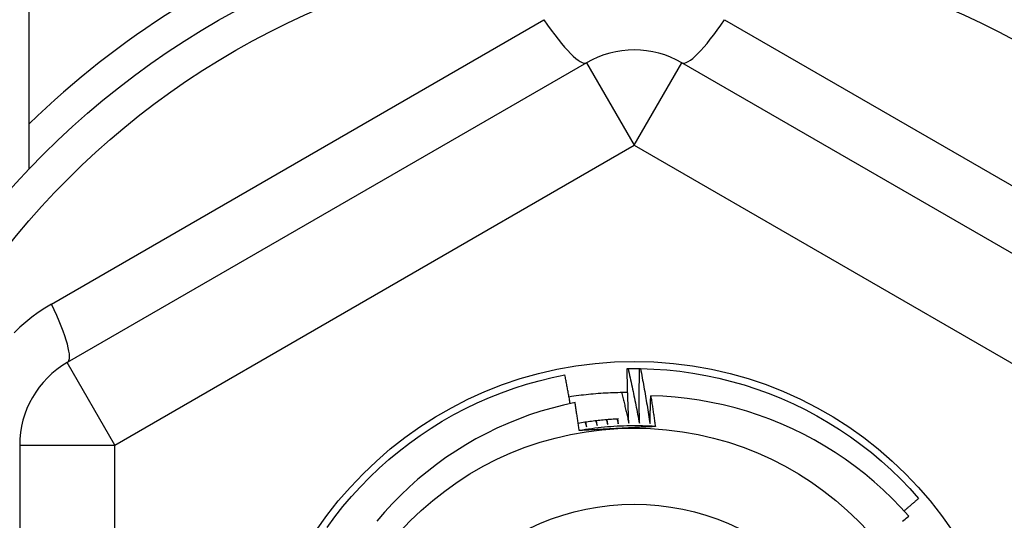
# Model space of a CAD drawing. Header units: inches. Extents: x 48.1 to 120.1, y 31.5 to 55.7.
# Tile 81 of 85: x 113.925 to 114.332, y 53.257 to 53.464. Entities that reach past the tile are written whole.
import ezdxf

# ---------------------------------------------------------------- set-up
doc = ezdxf.new("R2010")
doc.units = ezdxf.units.IN
doc.header["$MEASUREMENT"] = 0
doc.layers.add('Visible Edges(ANSI)', color=7, linetype='Continuous', lineweight=25)
doc.layers.add('Visible Tangent Edges(ANSI)', color=7, linetype='Continuous', lineweight=25)

msp = doc.modelspace()

# ---------------------------------------------------------------- linework, layer by layer
at = {"layer": 'Visible Edges(ANSI)'}
for p, q in [((113.9288273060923, 53.40201003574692), (113.9288273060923, 53.73488788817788)), ((114.1591422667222, 53.44588565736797), (113.9445753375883, 53.32200538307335)), ((114.4130792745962, 53.32200538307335), (114.1985123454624, 53.44588565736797)), ((114.1758814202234, 53.31951352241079), (114.1762949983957, 53.31952080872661)), ((114.1810005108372, 53.31952624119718), (114.181414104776, 53.31951991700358)), ((113.9248902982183, 53.28790989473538), (113.9248902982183, 53.04014934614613))]:
    msp.add_line(p, q, dxfattribs=at)
at = {"layer": 'Visible Edges(ANSI)', "flags": 128}
for points in [[(114.0518732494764, 53.25384382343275), (114.0550934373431, 53.25823076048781), (114.0584651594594, 53.2625023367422), (114.0619842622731, 53.26665333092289), (114.0656464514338, 53.27067865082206), (114.0694472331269, 53.27457338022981), (114.0733819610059, 53.27833273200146), (114.0774458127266, 53.28195211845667), (114.0816338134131, 53.28542710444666), (114.085940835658, 53.28875341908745), (114.0903616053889, 53.29192701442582), (114.0948907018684, 53.29494398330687), (114.0995225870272, 53.2978006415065), (114.104251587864, 53.3004934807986), (114.1090719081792, 53.30301921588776), (114.113977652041, 53.30537474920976), (114.1189628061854, 53.30755719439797), (114.1240212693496, 53.30956388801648), (114.1291468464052, 53.31139235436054), (114.1343332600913, 53.3130403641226), (114.1395741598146, 53.31450591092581), (114.1448631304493, 53.31578718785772), (114.1501936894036, 53.31688262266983)], [(114.1523451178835, 53.30505026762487), (114.1522593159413, 53.30554387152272), (114.1521731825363, 53.30603744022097), (114.1520867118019, 53.30653093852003), (114.1519999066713, 53.3070244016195), (114.151912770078, 53.30751780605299), (114.1518252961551, 53.30801116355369), (114.1517374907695, 53.30850446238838), (114.1516493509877, 53.3089977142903), (114.1515608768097, 53.30949091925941), (114.1514720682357, 53.30998406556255), (114.1513829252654, 53.31047716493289), (114.1512934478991, 53.31097020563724), (114.1512036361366, 53.31146319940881), (114.1511134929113, 53.31195613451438), (114.1510230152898, 53.31244902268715), (114.1509322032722, 53.31294185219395), (114.1508410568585, 53.31343463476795), (114.1507495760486, 53.31392737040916), (114.1506577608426, 53.31442004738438), (114.1505656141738, 53.31491266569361), (114.1504731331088, 53.31540523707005), (114.1503803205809, 53.31589774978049), (114.1502871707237, 53.31639021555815), (114.1501936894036, 53.31688262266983)], [(114.1765915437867, 53.29690451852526), (114.1765482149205, 53.29784574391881), (114.1765060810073, 53.29878705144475), (114.1764651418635, 53.29972844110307), (114.1764253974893, 53.30066990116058), (114.1763868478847, 53.30161144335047), (114.1763494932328, 53.30255305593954), (114.1763133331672, 53.30349473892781), (114.1762783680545, 53.30443650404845), (114.1762445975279, 53.30537833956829), (114.1762120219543, 53.30632024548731), (114.1761806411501, 53.30726221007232), (114.1761504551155, 53.30820425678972), (114.1761214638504, 53.3091463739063), (114.1760936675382, 53.31008854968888), (114.1760670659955, 53.31103078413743), (114.1760416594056, 53.31197307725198), (114.1760174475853, 53.31291544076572), (114.1759944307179, 53.31385785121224), (114.1759726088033, 53.31480033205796), (114.1759519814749, 53.31574285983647), (114.1759325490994, 53.31668544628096), (114.1759143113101, 53.31762807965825), (114.1758972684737, 53.31857078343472), (114.1758814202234, 53.31951352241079)], [(114.1762949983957, 53.31952080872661), (114.1764910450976, 53.31952388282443), (114.1766870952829, 53.3195266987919), (114.1768831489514, 53.31952928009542), (114.1770792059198, 53.31953160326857), (114.1772752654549, 53.31953369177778), (114.177471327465, 53.31953552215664), (114.177667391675, 53.31953710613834), (114.1778634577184, 53.31953844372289), (114.1780595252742, 53.31953953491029), (114.1782555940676, 53.31954037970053), (114.1784516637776, 53.31954097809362), (114.1786477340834, 53.31954133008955), (114.1788438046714, 53.31954143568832), (114.1790398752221, 53.31954128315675), (114.1792359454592, 53.31954089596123), (114.1794320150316, 53.31954025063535), (114.1796280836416, 53.31953937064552), (114.1798241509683, 53.31953823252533), (114.1800202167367, 53.31953685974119), (114.1802162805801, 53.3195352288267), (114.1804123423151, 53.31953335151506), (114.1806084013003, 53.31953122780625), (114.1808044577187, 53.3195288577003), (114.1810005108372, 53.31952624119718)], [(114.1762949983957, 53.31952080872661), (114.1765031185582, 53.31858185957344), (114.1767100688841, 53.31764261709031), (114.1769158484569, 53.31670308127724), (114.1771204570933, 53.31576325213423), (114.1773238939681, 53.31482314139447), (114.1775261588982, 53.31388272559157), (114.1777272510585, 53.31294203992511), (114.1779271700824, 53.31200104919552), (114.1781259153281, 53.31105978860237), (114.1783234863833, 53.31011823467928), (114.1785198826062, 53.30917639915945), (114.1787151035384, 53.30823428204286), (114.1789091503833, 53.30729187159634), (114.1791020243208, 53.30634916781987), (114.1792937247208, 53.30540615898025), (114.1794842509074, 53.30446286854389), (114.1796736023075, 53.30351928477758), (114.179861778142, 53.30257540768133), (114.1800487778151, 53.30163123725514), (114.1802346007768, 53.30068678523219), (114.1804192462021, 53.2997420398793), (114.1806027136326, 53.29879701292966), (114.1807850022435, 53.29785170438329), (114.1809661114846, 53.29690611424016)], [(114.1809661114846, 53.29690611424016), (114.1809537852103, 53.29784825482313), (114.1809426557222, 53.29879044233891), (114.180932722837, 53.29973266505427), (114.1809239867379, 53.30067492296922), (114.1809164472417, 53.30161722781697), (114.1809101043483, 53.30255955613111), (114.1809049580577, 53.30350193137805), (114.18090100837, 53.30444433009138), (114.1808982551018, 53.3053867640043), (114.1808966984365, 53.30632922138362), (114.1808963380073, 53.30727172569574), (114.180897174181, 53.30821425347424), (114.1808992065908, 53.30915680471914), (114.1809024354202, 53.31009937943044), (114.1809068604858, 53.31104198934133), (114.1809124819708, 53.31198461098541), (114.1809192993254, 53.31292725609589), (114.1809273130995, 53.31386991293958), (114.1809365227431, 53.31481259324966), (114.1809469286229, 53.31575529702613), (114.1809585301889, 53.31669801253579), (114.180971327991, 53.31764073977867), (114.1809853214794, 53.31858349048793), (114.1810005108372, 53.31952624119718)], [(114.181414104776, 53.31951991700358), (114.1868528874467, 53.31933420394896), (114.192281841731, 53.31895830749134), (114.1976943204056, 53.31839269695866), (114.2030836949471, 53.31763805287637), (114.2084433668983, 53.3166953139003), (114.2137667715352, 53.31556561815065), (114.2190473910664, 53.31425035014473), (114.2242787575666, 53.31275114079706), (114.2294544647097, 53.31106979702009), (114.2345681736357, 53.30920840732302), (114.2396136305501, 53.30716922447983), (114.2445846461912, 53.30495475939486), (114.2494751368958, 53.30256772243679), (114.2542791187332, 53.30001104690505), (114.2589907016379, 53.29728784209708), (114.2636041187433, 53.29440145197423), (114.2681137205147, 53.29135541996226), (114.2725139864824, 53.28815346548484), (114.2767995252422, 53.28479951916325), (114.2809650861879, 53.2812976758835), (114.2850055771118, 53.27765222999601), (114.288916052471, 53.27386764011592), (114.2926917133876, 53.26994855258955), (114.2963279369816, 53.26589976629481)], [(114.181414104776, 53.31951991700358), (114.1815912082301, 53.3185746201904), (114.1817671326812, 53.31762907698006), (114.1819418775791, 53.31668327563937), (114.1821154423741, 53.31573722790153), (114.182287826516, 53.31479092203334), (114.182459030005, 53.31384436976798), (114.1826290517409, 53.31289755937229), (114.1827978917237, 53.31195051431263), (114.1829655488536, 53.31100321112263), (114.1831320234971, 53.31005566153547), (114.1832973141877, 53.30910787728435), (114.1834614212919, 53.30815984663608), (114.1836243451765, 53.30721155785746), (114.1837860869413, 53.30626301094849), (114.1839466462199, 53.30531421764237), (114.1841060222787, 53.30436516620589), (114.1842642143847, 53.30341585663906), (114.1844212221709, 53.30246628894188), (114.1845770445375, 53.30151648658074), (114.1847316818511, 53.30056642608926), (114.1848851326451, 53.29961611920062), (114.1850373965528, 53.29866556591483), (114.1851884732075, 53.29771476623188), (114.185338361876, 53.29676372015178)], [(114.1518455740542, 53.30789697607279), (114.1528488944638, 53.30805393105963), (114.1538531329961, 53.30820389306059), (114.1548582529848, 53.30834686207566), (114.1558642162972, 53.30848282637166), (114.1568709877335, 53.30861179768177), (114.157878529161, 53.3087337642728), (114.15888680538, 53.30884872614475), (114.1598957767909, 53.30895667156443), (114.1609054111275, 53.30905760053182), (114.1619156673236, 53.30915151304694), (114.1629265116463, 53.30923839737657), (114.1639379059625, 53.30931825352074), (114.1649498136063, 53.30939108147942), (114.1659621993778, 53.30945686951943), (114.1669750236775, 53.30951562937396), (114.1679882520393, 53.30956733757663), (114.1690018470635, 53.30961199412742), (114.1700157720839, 53.30964961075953), (114.1710299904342, 53.30968017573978), (114.1720444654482, 53.30970367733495), (114.1730591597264, 53.30972011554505), (114.1740740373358, 53.30972949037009), (114.1750890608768, 53.30973180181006), (114.1761041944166, 53.30972702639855)], [(114.17358776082, 53.30972581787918), (114.1737172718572, 53.30919282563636), (114.1738464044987, 53.30865972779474), (114.173975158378, 53.30812653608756), (114.174103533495, 53.30759322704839), (114.1742315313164, 53.30705981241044), (114.1743591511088, 53.30652628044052), (114.1744863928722, 53.30599265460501), (114.1746132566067, 53.30545891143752), (114.1747397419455, 53.30492506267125), (114.1748658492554, 53.30439109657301), (114.1749915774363, 53.30385703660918), (114.1751169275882, 53.30332285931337), (114.1752418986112, 53.30278857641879), (114.1753664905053, 53.30225418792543), (114.175490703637, 53.30171969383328), (114.1756145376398, 53.30118509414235), (114.1757379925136, 53.30065038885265), (114.1758610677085, 53.30011557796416), (114.1759837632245, 53.29958066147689), (114.1761060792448, 53.29904563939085), (114.1762280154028, 53.29851052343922), (114.1763495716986, 53.29797529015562), (114.1764707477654, 53.29743995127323), (114.1765915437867, 53.29690451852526)], [(114.185338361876, 53.29676372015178), (114.1853477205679, 53.29724299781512), (114.1853573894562, 53.29772227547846), (114.1853673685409, 53.29820154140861), (114.1853776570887, 53.29868081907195), (114.185388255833, 53.2991600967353), (114.1853991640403, 53.29963937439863), (114.185410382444, 53.30011864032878), (114.1854219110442, 53.30059791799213), (114.1854337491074, 53.30107718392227), (114.1854458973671, 53.30155646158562), (114.1854583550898, 53.30203572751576), (114.185471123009, 53.30251499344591), (114.1854842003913, 53.30299425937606), (114.1854975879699, 53.3034735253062), (114.1855112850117, 53.30395279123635), (114.1855252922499, 53.30443205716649), (114.1855396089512, 53.30491131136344), (114.1855542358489, 53.30539057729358), (114.1855691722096, 53.30586983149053), (114.1855844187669, 53.30634908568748), (114.1855999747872, 53.30682833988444), (114.1856158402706, 53.30730759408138), (114.1856320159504, 53.30778683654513), (114.1856485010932, 53.30826607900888)], [(114.2922569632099, 53.25854086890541), (114.2888661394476, 53.26226744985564), (114.2853496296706, 53.26587637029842), (114.2817103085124, 53.26936426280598), (114.2779510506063, 53.27272774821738), (114.2740747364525, 53.27596347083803), (114.2700842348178, 53.27906805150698), (114.26598665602, 53.28203513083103), (114.261795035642, 53.28485533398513), (114.2575137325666, 53.28752631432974), (114.2531467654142, 53.29004600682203), (114.248698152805, 53.29241234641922), (114.2441719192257, 53.29462327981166), (114.2395720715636, 53.29667674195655), (114.2349026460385, 53.2985706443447), (114.2301676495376, 53.30030295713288), (114.2253710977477, 53.30187158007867), (114.2205170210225, 53.30327447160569), (114.2156115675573, 53.3045090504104), (114.2106717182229, 53.30557085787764), (114.2057041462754, 53.3064589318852), (114.2007134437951, 53.30717288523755), (114.1957042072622, 53.30771233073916), (114.1906810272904, 53.30807685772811), (114.1856485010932, 53.30826607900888)], [(114.1856485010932, 53.30826607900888), (114.1857316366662, 53.30773863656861), (114.1858144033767, 53.30721112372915), (114.1858968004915, 53.30668355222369), (114.1859788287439, 53.30615592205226), (114.1860604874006, 53.30562822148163), (114.1861417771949, 53.30510047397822), (114.1862226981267, 53.30457265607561), (114.1863032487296, 53.30404477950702), (114.18638343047, 53.30351684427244), (114.1864632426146, 53.30298885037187), (114.1865426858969, 53.30246079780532), (114.1866217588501, 53.30193267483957), (114.1867004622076, 53.30140450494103), (114.1867787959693, 53.30087626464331), (114.1868567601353, 53.3003479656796), (114.1869343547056, 53.29981961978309), (114.1870115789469, 53.2992912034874), (114.1870884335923, 53.29876272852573), (114.1871649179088, 53.29823420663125), (114.1872410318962, 53.2977056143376), (114.1873167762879, 53.29717696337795), (114.1873921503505, 53.29664826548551), (114.1874671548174, 53.29611949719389), (114.1875417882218, 53.29559067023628)], [(114.1543478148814, 53.30546830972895), (114.1495914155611, 53.30442650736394), (114.1448774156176, 53.30322494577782), (114.140209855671, 53.30186490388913), (114.1355927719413, 53.30034762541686), (114.1310302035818, 53.29867438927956), (114.1265261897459, 53.29684646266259), (114.1220847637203, 53.29486510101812), (114.1177099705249, 53.29273158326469), (114.1134058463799, 53.2904471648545), (114.1091767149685, 53.28801328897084), (114.1050358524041, 53.28543715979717), (114.1009912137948, 53.28272410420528), (114.0970461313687, 53.27987685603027), (114.0932039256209, 53.27689820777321), (114.0894679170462, 53.27379089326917), (114.0858414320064, 53.27055769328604), (114.0823278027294, 53.26720134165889), (114.0789303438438, 53.26372463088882), (114.0756523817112, 53.2601302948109), (114.0724972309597, 53.2564211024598)], [(114.1560909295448, 53.29390383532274), (114.1560219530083, 53.29438626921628), (114.1559526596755, 53.29486866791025), (114.1558830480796, 53.29535100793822), (114.1558131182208, 53.29583330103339), (114.155742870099, 53.29631553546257), (114.1556723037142, 53.29679773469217), (114.155601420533, 53.29727986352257), (114.1555302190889, 53.29776195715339), (114.1554586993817, 53.29824399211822), (114.1553868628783, 53.29872598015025), (114.1553147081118, 53.29920790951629), (114.155242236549, 53.29968979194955), (114.1551694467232, 53.30017162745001), (114.1550963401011, 53.30065340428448), (114.155022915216, 53.30113513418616), (114.1549491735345, 53.30161680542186), (114.15487511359, 53.30209842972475), (114.1548007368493, 53.30257999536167), (114.1547260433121, 53.30306151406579), (114.154651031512, 53.30354297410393), (114.1545757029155, 53.30402438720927), (114.1545000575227, 53.30450575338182), (114.1544240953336, 53.30498704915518), (114.1543478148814, 53.30546830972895)], [(114.1722557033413, 53.2987119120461), (114.1715605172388, 53.29867619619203), (114.1708655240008, 53.29863687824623), (114.170170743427, 53.2985939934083), (114.1694761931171, 53.29854750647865), (114.1687818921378, 53.29849744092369), (114.1680878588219, 53.29844379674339), (114.1673941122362, 53.29838656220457), (114.1667006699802, 53.29832574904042), (114.1660075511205, 53.29826135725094), (114.1653147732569, 53.29819338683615), (114.1646223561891, 53.29812184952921), (114.1639303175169, 53.29804672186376), (114.1632386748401, 53.29796803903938), (114.1625474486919, 53.29788577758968), (114.161856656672, 53.29779994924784), (114.1611663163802, 53.29771056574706), (114.160476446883, 53.29761761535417), (114.1597870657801, 53.29752109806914), (114.159098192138, 53.29742102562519), (114.1584098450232, 53.2973173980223), (114.1577220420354, 53.29721022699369), (114.1570348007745, 53.29709950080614), (114.1563481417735, 53.29698521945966), (114.155662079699, 53.29686740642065)], [(114.1584739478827, 53.29732720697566), (114.1585028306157, 53.2972494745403), (114.1585317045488, 53.29717174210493), (114.158560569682, 53.29709399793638), (114.158589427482, 53.29701625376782), (114.1586182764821, 53.29693850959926), (114.1586471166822, 53.2968607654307), (114.1586759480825, 53.29678300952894), (114.1587047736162, 53.29670525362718), (114.1587335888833, 53.29662749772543), (114.1587623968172, 53.29654973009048), (114.1587911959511, 53.29647196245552), (114.1588199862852, 53.29639419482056), (114.158848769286, 53.2963164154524), (114.158877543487, 53.29623864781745), (114.158906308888, 53.2961608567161), (114.1589350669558, 53.29608307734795), (114.1589638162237, 53.2960052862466), (114.1589925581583, 53.29592749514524), (114.159021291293, 53.2958497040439), (114.1590500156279, 53.29577190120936), (114.1590787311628, 53.2956940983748), (114.1591074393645, 53.29561629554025), (114.159136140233, 53.2955384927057), (114.1591648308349, 53.29546067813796)], [(114.1591648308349, 53.29546067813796), (114.1591504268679, 53.2955406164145), (114.1591360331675, 53.29562056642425), (114.1591216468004, 53.295700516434), (114.1591072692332, 53.29578046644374), (114.1590929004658, 53.29586041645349), (114.1590785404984, 53.29594036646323), (114.1590641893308, 53.29602032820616), (114.1590498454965, 53.29610027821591), (114.1590355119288, 53.29618023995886), (114.1590211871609, 53.2962602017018), (114.159006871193, 53.29634016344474), (114.1589925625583, 53.29642012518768), (114.1589782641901, 53.29650008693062), (114.1589639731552, 53.29658004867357), (114.1589496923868, 53.2966600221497), (114.1589354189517, 53.29673999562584), (114.1589211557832, 53.29681996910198), (114.1589068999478, 53.29689994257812), (114.1588926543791, 53.29697991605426), (114.1588784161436, 53.2970598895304), (114.1588641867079, 53.29713987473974), (114.1588499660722, 53.29721984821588), (114.1588357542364, 53.29729983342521), (114.1588215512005, 53.29737981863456)], [(114.1628722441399, 53.29792488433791), (114.1628985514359, 53.29784624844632), (114.1629248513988, 53.29776760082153), (114.1629511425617, 53.29768895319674), (114.1629774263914, 53.29761030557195), (114.1630036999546, 53.29753164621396), (114.1630299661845, 53.29745299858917), (114.1630562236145, 53.29737433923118), (114.1630824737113, 53.29729566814), (114.1631087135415, 53.29721700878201), (114.1631349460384, 53.29713833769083), (114.1631611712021, 53.29705966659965), (114.1631873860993, 53.29698098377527), (114.1632135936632, 53.29690231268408), (114.1632397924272, 53.2968236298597), (114.1632659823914, 53.29674493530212), (114.1632921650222, 53.29666625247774), (114.1633183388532, 53.29658755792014), (114.1633445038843, 53.29650886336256), (114.1633706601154, 53.29643016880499), (114.1633968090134, 53.29635146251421), (114.1634229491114, 53.29627275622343), (114.1634490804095, 53.29619404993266), (114.1634752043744, 53.29611534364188), (114.1635013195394, 53.2960366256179)], [(114.1635013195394, 53.2960366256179), (114.1634895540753, 53.29611699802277), (114.1634777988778, 53.29619738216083), (114.1634660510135, 53.29627775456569), (114.1634543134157, 53.29635813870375), (114.1634425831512, 53.29643851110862), (114.1634308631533, 53.29651889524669), (114.1634191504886, 53.29659927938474), (114.1634074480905, 53.29667966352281), (114.1633957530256, 53.29676004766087), (114.1633840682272, 53.29684044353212), (114.1633723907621, 53.29692082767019), (114.1633607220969, 53.29700122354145), (114.1633490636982, 53.29708161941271), (114.1633374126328, 53.29716200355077), (114.163325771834, 53.29724239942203), (114.1633141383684, 53.29732279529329), (114.1633025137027, 53.29740320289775), (114.1632908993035, 53.29748359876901), (114.1632792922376, 53.29756399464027), (114.1632676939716, 53.29764440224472), (114.1632561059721, 53.29772480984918), (114.1632445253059, 53.29780520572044), (114.1632329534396, 53.2978856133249), (114.1632213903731, 53.29796602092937)], [(114.1672878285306, 53.29837746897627), (114.1673115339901, 53.29829801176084), (114.1673352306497, 53.2982185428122), (114.1673589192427, 53.29813907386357), (114.1673825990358, 53.29805960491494), (114.1674062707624, 53.2979801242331), (114.167429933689, 53.29790064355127), (114.1674535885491, 53.29782116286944), (114.1674772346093, 53.29774168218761), (114.1675008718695, 53.29766220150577), (114.1675245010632, 53.29758270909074), (114.1675481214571, 53.29750321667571), (114.167571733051, 53.29742371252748), (114.1675953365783, 53.29734422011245), (114.167618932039, 53.29726471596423), (114.1676425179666, 53.297185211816), (114.1676660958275, 53.29710570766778), (114.1676896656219, 53.29702619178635), (114.1677132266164, 53.29694667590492), (114.167736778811, 53.29686716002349), (114.167760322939, 53.29678764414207), (114.1677838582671, 53.29670811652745), (114.1678073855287, 53.29662860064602), (114.1678309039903, 53.2965490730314), (114.1678544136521, 53.29646953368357)], [(114.1678544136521, 53.29646953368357), (114.167845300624, 53.29655025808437), (114.1678361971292, 53.29663097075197), (114.1678271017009, 53.29671169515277), (114.1678180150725, 53.29679241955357), (114.1678089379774, 53.29687314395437), (114.1677998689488, 53.29695386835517), (114.1677908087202, 53.29703459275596), (114.1677817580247, 53.29711531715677), (114.1677727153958, 53.29719604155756), (114.1677636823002, 53.29727677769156), (114.1677546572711, 53.29735750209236), (114.1677456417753, 53.29743823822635), (114.1677366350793, 53.29751896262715), (114.16772763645, 53.29759969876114), (114.1677186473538, 53.29768043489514), (114.1677096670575, 53.29776117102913), (114.1677006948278, 53.29784190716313), (114.1676917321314, 53.29792264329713), (114.1676827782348, 53.29800339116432), (114.1676738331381, 53.29808412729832), (114.1676648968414, 53.29816487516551), (114.1676559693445, 53.29824561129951), (114.1676470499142, 53.2983263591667), (114.1676381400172, 53.2984071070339)], [(114.1717159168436, 53.29868449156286), (114.1717369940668, 53.29860428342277), (114.1717580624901, 53.29852408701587), (114.1717791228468, 53.29844387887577), (114.1718001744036, 53.29836367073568), (114.1718212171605, 53.29828346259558), (114.1718422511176, 53.29820324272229), (114.171863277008, 53.29812302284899), (114.1718842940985, 53.2980428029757), (114.1719053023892, 53.29796258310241), (114.1719263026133, 53.29788236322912), (114.1719472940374, 53.29780213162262), (114.1719682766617, 53.29772190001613), (114.1719892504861, 53.29764166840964), (114.1720102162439, 53.29756143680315), (114.1720311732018, 53.29748119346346), (114.1720521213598, 53.29740096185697), (114.1720730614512, 53.29732071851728), (114.1720939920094, 53.29724046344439), (114.1721149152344, 53.29716022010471), (114.1721358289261, 53.29707996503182), (114.1721567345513, 53.29699970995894), (114.1721776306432, 53.29691945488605), (114.1721985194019, 53.29683919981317), (114.1722193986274, 53.29675893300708)], [(114.1722193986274, 53.29675893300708), (114.1722129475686, 53.29683991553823), (114.1722065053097, 53.29692088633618), (114.1722000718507, 53.29700185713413), (114.1721936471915, 53.29708283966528), (114.1721872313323, 53.29716382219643), (114.172180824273, 53.29724479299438), (114.1721744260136, 53.29732577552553), (114.1721680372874, 53.29740675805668), (114.1721616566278, 53.29748774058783), (114.1721552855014, 53.29756872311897), (114.1721489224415, 53.29764970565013), (114.1721425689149, 53.29773068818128), (114.1721362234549, 53.29781167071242), (114.1721298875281, 53.29789266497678), (114.1721235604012, 53.29797364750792), (114.1721172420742, 53.29805464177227), (114.1721109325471, 53.29813562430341), (114.1721046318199, 53.29821661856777), (114.1720983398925, 53.29829760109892), (114.1720920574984, 53.29837859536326), (114.1720857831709, 53.29845958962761), (114.1720795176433, 53.29854058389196), (114.1720732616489, 53.29862157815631), (114.1720670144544, 53.29870257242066)], [(114.1875416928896, 53.29558759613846), (114.1862286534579, 53.29566699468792), (114.1849148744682, 53.29573321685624), (114.1836004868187, 53.29578628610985), (114.1822856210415, 53.29582620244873), (114.180970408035, 53.29585298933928), (114.1796549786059, 53.29586667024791), (114.1783394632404, 53.2958672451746), (114.177023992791, 53.29585474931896), (114.1757086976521, 53.29582917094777), (114.1743937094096, 53.29579054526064), (114.173079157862, 53.29573888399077), (114.1717651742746, 53.29567419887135), (114.1704518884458, 53.29559650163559), (114.1691394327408, 53.29550581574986), (114.1678279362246, 53.29540215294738), (114.1665175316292, 53.29528552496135), (114.1652083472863, 53.29515595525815), (114.1639005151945, 53.29501345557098), (114.1625941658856, 53.29485803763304), (114.1612894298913, 53.29468972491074), (114.1599864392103, 53.29450851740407), (114.1586853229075, 53.29431445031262), (114.157386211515, 53.29410752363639), (114.1560892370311, 53.29388776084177)], [(114.1718993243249, 53.29475167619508), (114.1712379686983, 53.29471662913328), (114.1705769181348, 53.29468158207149), (114.1699161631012, 53.29464654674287), (114.1692556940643, 53.29461152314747), (114.1685955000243, 53.29457647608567), (114.1679355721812, 53.29454144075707), (114.1672758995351, 53.29450638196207), (114.1666164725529, 53.29447129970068), (114.1659572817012, 53.29443620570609), (114.1652983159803, 53.2944010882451), (114.1646395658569, 53.29436592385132), (114.1639810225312, 53.29433073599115), (114.1633226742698, 53.29429550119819), (114.1626645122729, 53.29426021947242), (114.162006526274, 53.29422489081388), (114.1613487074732, 53.29418950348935), (114.1606910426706, 53.29415405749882), (114.1600335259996, 53.29411854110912), (114.1593761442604, 53.2940829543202), (114.1587188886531, 53.29404729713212), (114.1580617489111, 53.29401156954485), (114.1574047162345, 53.293975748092), (114.1567477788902, 53.29393983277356), (114.1560909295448, 53.29390383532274)], [(114.1875417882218, 53.29559067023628), (114.1868918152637, 53.29555503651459), (114.1862417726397, 53.29551948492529), (114.1855916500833, 53.29548402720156), (114.1849414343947, 53.29544866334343), (114.1842911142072, 53.29541336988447), (114.1836406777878, 53.2953781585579), (114.1829901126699, 53.29534301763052), (114.1823394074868, 53.29530793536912), (114.1816885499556, 53.29527292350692), (114.1810375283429, 53.2952379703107), (114.1803863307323, 53.29520306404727), (114.1797349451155, 53.29516819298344), (114.1790833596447, 53.2951333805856), (114.1784315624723, 53.29509859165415), (114.1777795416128, 53.29506384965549), (114.1771272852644, 53.29502911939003), (114.1764747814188, 53.29499441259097), (114.1758220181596, 53.2949597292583), (114.1751689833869, 53.29492505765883), (114.1745156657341, 53.29489038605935), (114.173862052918, 53.29485571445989), (114.1732081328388, 53.29482104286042), (114.1725538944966, 53.29478637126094), (114.1718993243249, 53.29475167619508)], [(114.2903112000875, 53.26071047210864), (114.2905629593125, 53.26092537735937), (114.2908146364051, 53.26114039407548), (114.2910662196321, 53.26135552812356), (114.2913177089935, 53.26157077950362), (114.2915691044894, 53.26178614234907), (114.2918204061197, 53.26200161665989), (114.2920716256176, 53.26221720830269), (114.2923227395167, 53.26243291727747), (114.2925737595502, 53.26264874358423), (114.2928246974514, 53.26286466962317), (114.2930755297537, 53.26308072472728), (114.2933262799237, 53.26329688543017), (114.2935769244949, 53.26351316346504), (114.2938274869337, 53.26372955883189), (114.2940779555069, 53.26394605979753), (114.2943283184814, 53.26416268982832), (114.2945785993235, 53.26437942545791), (114.2948287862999, 53.26459626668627), (114.2950788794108, 53.26481323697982), (114.2953288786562, 53.26503031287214), (114.2955787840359, 53.26524750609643), (114.2958285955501, 53.26546480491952), (114.2960783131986, 53.26568223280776), (114.2963279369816, 53.26589976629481)], [(114.2897072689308, 53.25646019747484), (114.2902179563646, 53.25687542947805), (114.2907282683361, 53.25729111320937), (114.2912382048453, 53.25770724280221), (114.2917477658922, 53.25812382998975), (114.2922569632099, 53.25854086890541)]]:
    msp.add_lwpolyline(points, dxfattribs=at)
at = {"layer": 'Visible Edges(ANSI)'}
for radius in [0.3451589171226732, 0.1584645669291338, 0.1309055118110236]:
    msp.add_circle((114.1788273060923, 53.16402962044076), radius, dxfattribs=at)
for centre, radius, start, end in [((114.1788273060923, 53.16402962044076), 0.358267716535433, 36.68995386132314, 134.2509389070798), ((114.1788273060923, 53.41179016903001), 0.0393700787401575, 59.99999999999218, 119.9999999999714), ((113.9642603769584, 53.28790989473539), 0.0393700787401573, 120.0000000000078, 180)]:
    msp.add_arc(centre, radius, start, end, dxfattribs=at)
at = {"layer": 'Visible Tangent Edges(ANSI)'}
for p, q in [((113.9379967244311, 53.34618751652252), (114.1414892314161, 53.46367397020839)), ((114.2161653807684, 53.46367397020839), (114.4196578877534, 53.34618751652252)), ((114.1591422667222, 53.44588565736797), (114.1788273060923, 53.41179016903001)), ((114.1788273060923, 53.41179016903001), (114.1985123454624, 53.44588565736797)), ((113.9642603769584, 53.28790989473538), (114.1788273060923, 53.41179016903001)), ((114.1788273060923, 53.41179016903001), (114.3933942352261, 53.28790989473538)), ((113.9642603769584, 53.28790989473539), (113.9445753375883, 53.32200538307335)), ((113.9248902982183, 53.28790989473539), (113.9642603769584, 53.28790989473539)), ((113.9642603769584, 53.04014934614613), (113.9642603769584, 53.28790989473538))]:
    msp.add_line(p, q, dxfattribs=at)
at = {"layer": 'Visible Tangent Edges(ANSI)', "flags": 128}
msp.add_lwpolyline([(113.9379967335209, 53.3461875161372), (113.935245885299, 53.34451912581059), (113.9325543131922, 53.34272338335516), (113.9299312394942, 53.34080387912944), (113.9273863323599, 53.33876452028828), (113.924928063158, 53.33661141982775), (113.9225639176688, 53.33435152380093)], dxfattribs=at)
at = {"layer": 'Visible Tangent Edges(ANSI)'}
for radius in [0.3308444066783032, 0.0994094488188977]:
    msp.add_circle((114.1788273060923, 53.16402962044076), radius, dxfattribs=at)
for centre, major_axis, ratio, start_param, end_param in [((114.1394572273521, 53.47998114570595), (0.0196850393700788, -0.0340954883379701), 0.1759287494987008, 5.107072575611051, 6.283185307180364), ((114.2181973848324, 53.47998114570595), (-0.0196850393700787, -0.03409548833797), 0.1759287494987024, 0, 1.176112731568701), ((113.9248902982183, 53.35610087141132), (0.0196850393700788, -0.0340954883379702), 0.1759287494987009, 0, 1.176112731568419)]:
    msp.add_ellipse(centre, major_axis=major_axis, ratio=ratio, start_param=start_param, end_param=end_param, dxfattribs=at)

doc.saveas('drawing.dxf')
